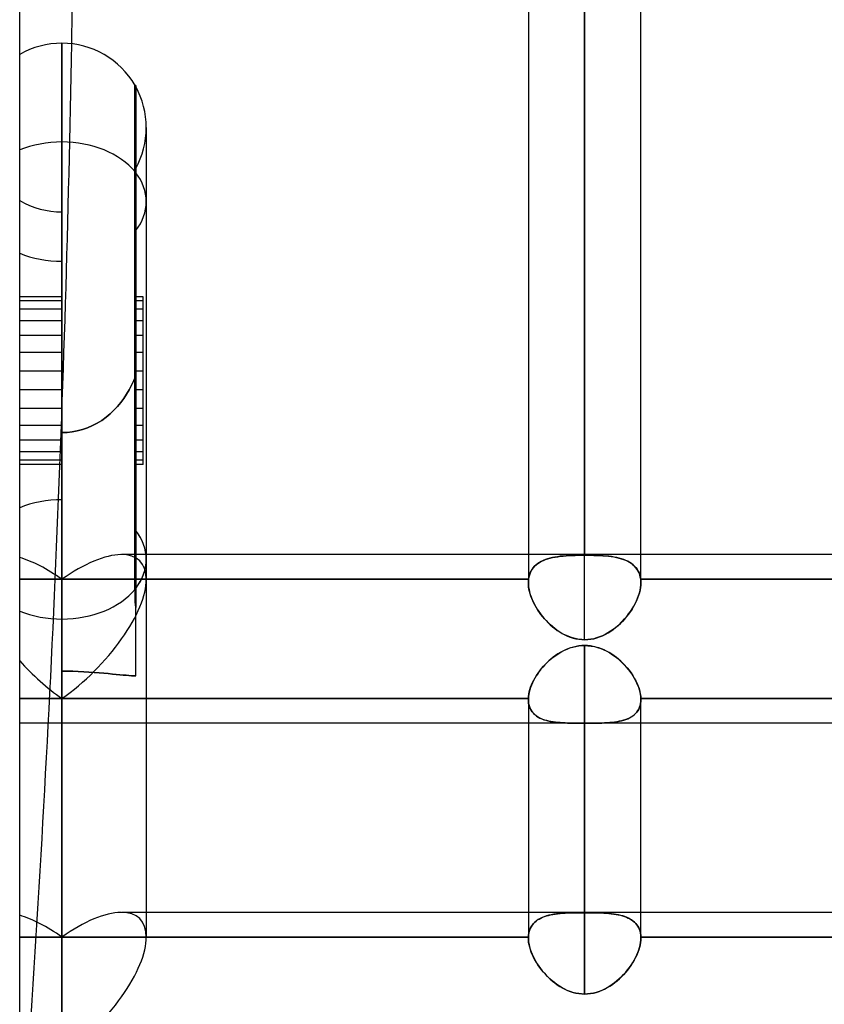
# Model space of a CAD drawing. Header units: millimetres. Extents: x -81 to 97, y -215 to 215.
# Tile 69 of 74: x 0 to 11, y 116 to 129. Entities that reach past the tile are written whole.
import ezdxf

# ---------------------------------------------------------------- set-up
doc = ezdxf.new("R2010")
doc.units = ezdxf.units.MM
doc.layers.add('MAIN-1', color=7, linetype='Continuous')
doc.layers.add('MAIN-2', color=7, linetype='Continuous')

msp = doc.modelspace()

# ---------------------------------------------------------------- linework, layer by layer
at = {"layer": 'MAIN-1'}
for p, q in [((0, -195), (0, 195)), ((7.656, 122.187), (7.656, 168.512)), ((6.894, 167.75), (6.894, 122.187)), ((8.419, 122.187), (8.419, 167.75)), ((0.572, 121.313), (0.572, 129.123)), ((1.562, 121.717), (1.562, 128.551)), ((1.572, 128.551), (1.562, 128.551)), ((1.572, 128.551), (1.572, 121.717)), ((1.716, 127.979), (1.716, 122.122)), ((0.572, 123.411), (0.572, 126.836)), ((0.572, 123.411), (0.572, 123.843)), ((25.256, 122.187), (1.716, 122.187)), ((1.716, 122.122), (1.716, 117)), ((1.562, 121.717), (1.572, 121.717)), ((1.563, 121.681), (1.562, 121.717)), ((1.563, 121.646), (1.563, 121.681)), ((1.572, 121.717), (1.572, 121.471)), ((1.564, 121.61), (1.563, 121.646)), ((1.566, 121.575), (1.564, 121.61)), ((1.567, 121.54), (1.566, 121.575)), ((1.569, 121.505), (1.567, 121.54)), ((1.572, 121.471), (1.569, 121.505)), ((0.572, 115.382), (0.572, 121.313)), ((7.327, 120.861), (7.294, 120.841)), ((7.361, 120.879), (7.327, 120.861)), ((7.396, 120.896), (7.361, 120.879)), ((7.431, 120.911), (7.396, 120.896)), ((7.467, 120.924), (7.431, 120.911)), ((7.504, 120.934), (7.467, 120.924)), ((7.542, 120.943), (7.504, 120.934)), ((7.58, 120.949), (7.542, 120.943)), ((7.618, 120.953), (7.58, 120.949)), ((7.656, 120.954), (7.618, 120.953)), ((7.695, 120.953), (7.656, 120.954)), ((7.656, 117.335), (7.656, 120.954)), ((7.734, 120.949), (7.695, 120.953)), ((7.772, 120.943), (7.734, 120.949)), ((7.81, 120.934), (7.772, 120.943)), ((7.847, 120.923), (7.81, 120.934)), ((7.884, 120.91), (7.847, 120.923)), ((7.92, 120.894), (7.884, 120.91)), ((7.955, 120.877), (7.92, 120.894)), ((7.99, 120.858), (7.955, 120.877)), ((8.023, 120.838), (7.99, 120.858)), ((7.143, 120.719), (7.115, 120.691)), ((7.171, 120.746), (7.143, 120.719)), ((7.2, 120.771), (7.171, 120.746)), ((7.231, 120.796), (7.2, 120.771)), ((7.262, 120.819), (7.231, 120.796)), ((7.294, 120.841), (7.262, 120.819)), ((8.055, 120.816), (8.023, 120.838)), ((8.087, 120.792), (8.055, 120.816)), ((8.117, 120.768), (8.087, 120.792)), ((8.146, 120.742), (8.117, 120.768)), ((8.174, 120.715), (8.146, 120.742)), ((8.2, 120.687), (8.174, 120.715)), ((7.042, 120.603), (7.02, 120.572)), ((7.065, 120.633), (7.042, 120.603)), ((7.089, 120.662), (7.065, 120.633)), ((7.115, 120.691), (7.089, 120.662)), ((8.226, 120.659), (8.2, 120.687)), ((8.25, 120.63), (8.226, 120.659)), ((8.273, 120.6), (8.25, 120.63)), ((8.294, 120.569), (8.273, 120.6)), ((6.964, 120.478), (6.949, 120.447)), ((6.981, 120.51), (6.964, 120.478)), ((7, 120.541), (6.981, 120.51)), ((7.02, 120.572), (7, 120.541)), ((8.314, 120.538), (8.294, 120.569)), ((8.333, 120.507), (8.314, 120.538)), ((8.35, 120.476), (8.333, 120.507)), ((8.365, 120.445), (8.35, 120.476)), ((6.906, 120.322), (6.9, 120.292)), ((6.913, 120.353), (6.906, 120.322)), ((6.923, 120.384), (6.913, 120.353)), ((6.935, 120.415), (6.923, 120.384)), ((6.949, 120.447), (6.935, 120.415)), ((8.378, 120.414), (8.365, 120.445)), ((8.39, 120.383), (8.378, 120.414)), ((8.399, 120.352), (8.39, 120.383)), ((8.407, 120.322), (8.399, 120.352)), ((8.413, 120.292), (8.407, 120.322)), ((1.716, 120.235), (6.894, 120.235)), ((6.896, 120.263), (6.894, 120.235)), ((6.894, 120.235), (6.894, 120.233)), ((6.894, 120.233), (6.894, 120.231)), ((6.894, 120.231), (6.894, 120.229)), ((6.894, 120.229), (6.894, 120.227)), ((6.894, 120.227), (6.894, 120.225)), ((6.894, 120.225), (6.894, 120.224)), ((6.894, 120.224), (6.894, 117.335)), ((6.9, 120.292), (6.896, 120.263)), ((8.417, 120.263), (8.413, 120.292)), ((8.419, 120.235), (8.417, 120.263)), ((8.419, 120.233), (8.419, 120.235)), ((8.419, 120.235), (15.694, 120.235)), ((8.419, 120.231), (8.419, 120.233)), ((8.419, 120.229), (8.419, 120.231)), ((8.419, 120.227), (8.419, 120.229)), ((8.419, 120.226), (8.419, 120.227)), ((8.419, 120.224), (8.419, 120.226)), ((8.419, 117.335), (8.419, 120.224)), ((6.894, 119.9), (1.716, 119.9)), ((15.694, 119.9), (8.419, 119.9)), ((25.256, 117.335), (1.716, 117.335))]:
    msp.add_line(p, q, dxfattribs=at)
for start, end in [(90, 120), (30.0001, 90), (0, 29.0356)]:
    msp.add_arc((0.572, 127.979), 1.144, start, end, dxfattribs=at)
for centre, major_axis, ratio, start_param, end_param in [((-92.478, 133.759), (0, 158.6), 0.587785, -1.600078, -1.570796), ((0.572, 122.122), (1.144, 0), 0.707107, -0.50677, 0), ((0.572, 122.122), (1.144, 0), 0.707107, -1.570796, -0.523599), ((0.572, 122.122), (1.144, 0), 0.707107, -2.094395, -1.570796), ((0.572, 116.191), (-1.057, -1.057), 0.414214, 1.178097, 2.748894)]:
    msp.add_ellipse(centre, major_axis=major_axis, ratio=ratio, start_param=start_param, end_param=end_param, dxfattribs=at)
at = {"layer": 'MAIN-2'}
for p, q in [((7.656, 168.512), (7.656, 122.179)), ((7.656, 121.033), (7.656, 166.988)), ((0.572, 129.123), (0.572, 121.313)), ((0.572, 129.123), (0.572, 127.783)), ((1.562, 128.551), (1.562, 121.717)), ((1.562, 128.551), (1.562, 127.379)), ((1.716, 127.913), (1.716, 127.979)), ((0.572, 126.836), (0.572, 127.783)), ((0.572, 127.783), (0.572, 121.852)), ((1.572, 122.514), (1.572, 127.424)), ((1.562, 127.379), (1.572, 127.379)), ((1.563, 127.342), (1.562, 127.379)), ((1.562, 127.379), (1.563, 127.342)), ((1.572, 127.379), (1.562, 127.379)), ((1.563, 127.305), (1.563, 127.342)), ((1.563, 127.342), (1.563, 127.305)), ((1.564, 127.267), (1.563, 127.305)), ((1.563, 127.305), (1.564, 127.267)), ((1.566, 127.228), (1.564, 127.267)), ((1.564, 127.267), (1.566, 127.228)), ((1.567, 127.189), (1.566, 127.228)), ((1.566, 127.228), (1.567, 127.189)), ((1.569, 127.149), (1.567, 127.189)), ((1.567, 127.189), (1.569, 127.149)), ((1.572, 127.108), (1.569, 127.149)), ((1.569, 127.149), (1.572, 127.108)), ((0.572, 126.836), (0.572, 122.931)), ((0.572, 125.685), (0, 125.685)), ((1.672, 125.685), (1.572, 125.685)), ((1.672, 125.628), (1.672, 125.685)), ((0.572, 125.628), (0, 125.628)), ((1.672, 125.628), (1.572, 125.628)), ((1.672, 125.516), (1.672, 125.628)), ((0.572, 125.516), (0, 125.516)), ((1.672, 125.516), (1.572, 125.516)), ((1.672, 124.676), (1.672, 125.516)), ((0.572, 125.357), (0, 125.357)), ((1.672, 125.357), (1.572, 125.357)), ((0.572, 125.157), (0, 125.157)), ((1.672, 125.157), (1.572, 125.157)), ((0.572, 124.926), (0, 124.926)), ((1.672, 124.926), (1.572, 124.926)), ((0.572, 124.676), (0, 124.676)), ((1.545, 124.547), (1.572, 124.613)), ((1.572, 124.613), (1.545, 124.547)), ((1.672, 124.676), (1.572, 124.676)), ((1.672, 123.739), (1.672, 124.676)), ((1.483, 124.422), (1.515, 124.484)), ((1.515, 124.484), (1.483, 124.422)), ((1.515, 124.484), (1.545, 124.547)), ((1.545, 124.547), (1.515, 124.484)), ((0.572, 124.42), (0, 124.42)), ((1.41, 124.304), (1.448, 124.362)), ((1.448, 124.362), (1.41, 124.304)), ((1.448, 124.362), (1.483, 124.422)), ((1.483, 124.422), (1.448, 124.362)), ((1.672, 124.42), (1.572, 124.42)), ((1.277, 124.144), (1.325, 124.195)), ((1.325, 124.195), (1.277, 124.144)), ((1.325, 124.195), (1.369, 124.248)), ((1.369, 124.248), (1.325, 124.195)), ((1.369, 124.248), (1.41, 124.304)), ((1.41, 124.304), (1.369, 124.248)), ((0.572, 124.17), (0, 124.17)), ((1.17, 124.05), (1.225, 124.096)), ((1.225, 124.096), (1.17, 124.05)), ((1.225, 124.096), (1.277, 124.144)), ((1.277, 124.144), (1.225, 124.096)), ((1.672, 124.17), (1.572, 124.17)), ((0.572, 123.94), (0, 123.94)), ((0.919, 123.908), (0.985, 123.936)), ((0.985, 123.936), (0.919, 123.908)), ((0.985, 123.936), (1.05, 123.97)), ((1.05, 123.97), (0.985, 123.936)), ((1.05, 123.97), (1.111, 124.008)), ((1.111, 124.008), (1.05, 123.97)), ((1.111, 124.008), (1.17, 124.05)), ((1.17, 124.05), (1.111, 124.008)), ((1.672, 123.94), (1.572, 123.94)), ((0.572, 123.843), (0.641, 123.845)), ((0.641, 123.845), (0.572, 123.843)), ((0.572, 123.843), (0.572, 120.235)), ((0.641, 123.845), (0.711, 123.853)), ((0.711, 123.853), (0.641, 123.845)), ((0.711, 123.853), (0.781, 123.866)), ((0.781, 123.866), (0.711, 123.853)), ((0.781, 123.866), (0.851, 123.884)), ((0.851, 123.884), (0.781, 123.866)), ((0.851, 123.884), (0.919, 123.908)), ((0.919, 123.908), (0.851, 123.884)), ((0.572, 123.739), (0, 123.739)), ((1.672, 123.739), (1.572, 123.739)), ((1.672, 123.411), (1.672, 123.739)), ((0.572, 123.58), (0, 123.58)), ((1.672, 123.58), (1.572, 123.58)), ((0.572, 123.468), (0, 123.468)), ((0.572, 123.411), (0, 123.411)), ((0.572, 121.852), (0.572, 123.411)), ((0.572, 120.235), (0.572, 123.411)), ((1.672, 123.468), (1.572, 123.468)), ((1.672, 123.411), (1.572, 123.411)), ((0.572, 122.931), (0.572, 120.608)), ((1.572, 120.545), (1.572, 122.514)), ((1.716, 122.187), (1.38, 122.187)), ((6.894, 122.187), (6.894, 121.807)), ((8.419, 121.807), (8.419, 122.187)), ((7.02, 122.065), (6.998, 122.048)), ((6.999, 122.049), (7.021, 122.066)), ((7.043, 122.081), (7.02, 122.065)), ((7.021, 122.066), (7.045, 122.082)), ((7.069, 122.095), (7.043, 122.081)), ((7.045, 122.082), (7.07, 122.096)), ((7.096, 122.108), (7.069, 122.095)), ((7.07, 122.096), (7.098, 122.109)), ((7.125, 122.12), (7.096, 122.108)), ((7.098, 122.109), (7.127, 122.12)), ((7.155, 122.13), (7.125, 122.12)), ((7.127, 122.12), (7.157, 122.131)), ((7.187, 122.139), (7.155, 122.13)), ((7.157, 122.131), (7.189, 122.139)), ((7.22, 122.147), (7.187, 122.139)), ((7.189, 122.139), (7.222, 122.147)), ((7.254, 122.153), (7.22, 122.147)), ((7.222, 122.147), (7.256, 122.154)), ((7.29, 122.159), (7.254, 122.153)), ((7.256, 122.154), (7.292, 122.159)), ((7.327, 122.164), (7.29, 122.159)), ((7.292, 122.159), (7.329, 122.164)), ((7.365, 122.168), (7.327, 122.164)), ((7.329, 122.164), (7.367, 122.168)), ((7.404, 122.171), (7.365, 122.168)), ((7.367, 122.168), (7.406, 122.171)), ((7.444, 122.174), (7.404, 122.171)), ((7.406, 122.171), (7.446, 122.174)), ((7.486, 122.176), (7.444, 122.174)), ((7.446, 122.174), (7.487, 122.176)), ((7.528, 122.177), (7.486, 122.176)), ((7.487, 122.176), (7.528, 122.177)), ((7.528, 122.177), (7.571, 122.178)), ((7.57, 122.178), (7.528, 122.177)), ((7.613, 122.179), (7.57, 122.178)), ((7.571, 122.178), (7.613, 122.179)), ((7.613, 122.179), (7.656, 122.179)), ((7.656, 122.179), (7.613, 122.179)), ((7.699, 122.179), (7.656, 122.179)), ((7.656, 122.179), (7.699, 122.179)), ((7.741, 122.178), (7.699, 122.179)), ((7.699, 122.179), (7.741, 122.178)), ((7.784, 122.177), (7.741, 122.178)), ((7.741, 122.178), (7.783, 122.177)), ((7.783, 122.177), (7.824, 122.176)), ((7.826, 122.176), (7.784, 122.177)), ((7.824, 122.176), (7.864, 122.174)), ((7.867, 122.174), (7.826, 122.176)), ((7.864, 122.174), (7.904, 122.172)), ((7.907, 122.171), (7.867, 122.174)), ((7.904, 122.172), (7.942, 122.169)), ((7.946, 122.168), (7.907, 122.171)), ((7.942, 122.169), (7.98, 122.165)), ((7.984, 122.164), (7.946, 122.168)), ((7.98, 122.165), (8.016, 122.16)), ((8.02, 122.16), (7.984, 122.164)), ((8.016, 122.16), (8.052, 122.155)), ((8.056, 122.154), (8.02, 122.16)), ((8.052, 122.155), (8.087, 122.148)), ((8.091, 122.147), (8.056, 122.154)), ((8.087, 122.148), (8.12, 122.14)), ((8.124, 122.139), (8.091, 122.147)), ((8.12, 122.14), (8.152, 122.132)), ((8.155, 122.131), (8.124, 122.139)), ((8.152, 122.132), (8.183, 122.122)), ((8.186, 122.12), (8.155, 122.131)), ((8.183, 122.122), (8.212, 122.11)), ((8.215, 122.109), (8.186, 122.12)), ((8.212, 122.11), (8.24, 122.097)), ((8.242, 122.096), (8.215, 122.109)), ((8.24, 122.097), (8.266, 122.083)), ((8.268, 122.082), (8.242, 122.096)), ((8.266, 122.083), (8.29, 122.067)), ((8.291, 122.066), (8.268, 122.082)), ((8.29, 122.067), (8.312, 122.05)), ((8.314, 122.049), (8.291, 122.066)), ((8.312, 122.05), (8.333, 122.031)), ((6.908, 121.911), (6.918, 121.938)), ((6.918, 121.937), (6.908, 121.91)), ((6.918, 121.938), (6.93, 121.963)), ((6.929, 121.962), (6.918, 121.937)), ((6.943, 121.986), (6.929, 121.962)), ((6.93, 121.963), (6.944, 121.987)), ((6.959, 122.008), (6.943, 121.986)), ((6.944, 121.987), (6.96, 122.009)), ((6.978, 122.029), (6.959, 122.008)), ((6.96, 122.009), (6.978, 122.03)), ((6.978, 122.03), (6.999, 122.049)), ((6.998, 122.048), (6.978, 122.029)), ((8.334, 122.03), (8.314, 122.049)), ((8.333, 122.031), (8.352, 122.01)), ((8.352, 122.009), (8.334, 122.03)), ((8.352, 122.01), (8.368, 121.988)), ((8.369, 121.987), (8.352, 122.009)), ((8.368, 121.988), (8.382, 121.964)), ((8.383, 121.963), (8.369, 121.987)), ((8.382, 121.964), (8.394, 121.938)), ((8.395, 121.938), (8.383, 121.963)), ((8.394, 121.938), (8.404, 121.911)), ((8.404, 121.911), (8.395, 121.938)), ((0, 121.852), (0.572, 121.852)), ((0.572, 121.852), (0, 121.852)), ((0.572, 121.852), (6.896, 121.852)), ((6.896, 121.852), (0.572, 121.852)), ((6.894, 121.83), (6.895, 121.837)), ((6.895, 121.833), (6.894, 121.827)), ((6.894, 121.822), (6.894, 121.83)), ((6.894, 121.827), (6.894, 121.82)), ((6.894, 121.814), (6.894, 121.822)), ((6.894, 121.82), (6.894, 121.814)), ((6.894, 121.814), (6.894, 121.807)), ((6.894, 121.807), (6.894, 121.814)), ((6.894, 121.807), (6.895, 121.776)), ((6.895, 121.778), (6.894, 121.807)), ((6.896, 121.846), (6.895, 121.84)), ((6.895, 121.837), (6.896, 121.845)), ((6.895, 121.84), (6.895, 121.833)), ((6.896, 121.852), (6.901, 121.882)), ((6.901, 121.882), (6.896, 121.852)), ((6.896, 121.852), (6.896, 121.846)), ((6.896, 121.845), (6.896, 121.852)), ((6.901, 121.882), (6.908, 121.911)), ((6.908, 121.91), (6.901, 121.882)), ((8.411, 121.882), (8.404, 121.911)), ((8.404, 121.911), (8.411, 121.882)), ((8.416, 121.852), (8.411, 121.882)), ((8.411, 121.882), (8.416, 121.852)), ((8.416, 121.852), (8.417, 121.845)), ((8.417, 121.845), (8.416, 121.852)), ((8.416, 121.852), (15.696, 121.852)), ((15.696, 121.852), (8.416, 121.852)), ((8.417, 121.845), (8.418, 121.837)), ((8.418, 121.837), (8.417, 121.845)), ((8.419, 121.806), (8.417, 121.773)), ((8.417, 121.773), (8.419, 121.806)), ((8.418, 121.837), (8.418, 121.83)), ((8.418, 121.83), (8.418, 121.837)), ((8.418, 121.83), (8.418, 121.822)), ((8.418, 121.822), (8.418, 121.83)), ((8.418, 121.822), (8.419, 121.814)), ((8.419, 121.814), (8.418, 121.822)), ((8.419, 121.814), (8.419, 121.806)), ((8.419, 121.806), (8.419, 121.814)), ((1.562, 121.717), (1.563, 121.681)), ((1.572, 121.717), (1.562, 121.717)), ((1.563, 121.681), (1.563, 121.646)), ((6.898, 121.748), (6.895, 121.778)), ((6.895, 121.776), (6.898, 121.745)), ((6.902, 121.718), (6.898, 121.748)), ((6.898, 121.745), (6.903, 121.713)), ((6.909, 121.687), (6.902, 121.718)), ((6.903, 121.713), (6.911, 121.68)), ((6.917, 121.656), (6.909, 121.687)), ((6.911, 121.68), (6.92, 121.647)), ((6.927, 121.624), (6.917, 121.656)), ((8.399, 121.668), (8.387, 121.631)), ((8.388, 121.633), (8.399, 121.669)), ((8.407, 121.704), (8.399, 121.668)), ((8.399, 121.669), (8.408, 121.704)), ((8.414, 121.739), (8.407, 121.704)), ((8.408, 121.704), (8.414, 121.739)), ((8.417, 121.773), (8.414, 121.739)), ((8.414, 121.739), (8.417, 121.773)), ((1.563, 121.646), (1.564, 121.61)), ((1.564, 121.61), (1.566, 121.575)), ((1.566, 121.575), (1.567, 121.54)), ((1.567, 121.54), (1.569, 121.505)), ((6.92, 121.647), (6.931, 121.614)), ((6.939, 121.593), (6.927, 121.624)), ((6.931, 121.614), (6.945, 121.58)), ((6.953, 121.561), (6.939, 121.593)), ((6.945, 121.58), (6.959, 121.547)), ((6.968, 121.529), (6.953, 121.561)), ((6.959, 121.547), (6.976, 121.513)), ((6.984, 121.498), (6.968, 121.529)), ((8.341, 121.522), (8.321, 121.485)), ((8.322, 121.488), (8.342, 121.524)), ((8.358, 121.558), (8.341, 121.522)), ((8.342, 121.524), (8.359, 121.56)), ((8.374, 121.595), (8.358, 121.558)), ((8.359, 121.56), (8.375, 121.597)), ((8.387, 121.631), (8.374, 121.595)), ((8.375, 121.597), (8.388, 121.633)), ((1.569, 121.505), (1.572, 121.471)), ((6.976, 121.513), (6.994, 121.48)), ((7.002, 121.466), (6.984, 121.498)), ((6.994, 121.48), (7.014, 121.447)), ((7.022, 121.435), (7.002, 121.466)), ((7.014, 121.447), (7.036, 121.415)), ((7.043, 121.404), (7.022, 121.435)), ((7.036, 121.415), (7.058, 121.383)), ((7.065, 121.374), (7.043, 121.404)), ((7.058, 121.383), (7.082, 121.352)), ((8.276, 121.414), (8.251, 121.379)), ((8.253, 121.382), (8.278, 121.416)), ((8.3, 121.449), (8.276, 121.414)), ((8.278, 121.416), (8.301, 121.452)), ((8.321, 121.485), (8.3, 121.449)), ((8.301, 121.452), (8.322, 121.488)), ((0.572, 121.313), (0.572, 115.382)), ((7.088, 121.345), (7.065, 121.374)), ((7.082, 121.352), (7.108, 121.321)), ((7.113, 121.316), (7.088, 121.345)), ((7.108, 121.321), (7.134, 121.292)), ((7.138, 121.288), (7.113, 121.316)), ((7.134, 121.292), (7.162, 121.263)), ((7.165, 121.261), (7.138, 121.288)), ((7.162, 121.263), (7.191, 121.236)), ((7.193, 121.235), (7.165, 121.261)), ((8.138, 121.251), (8.107, 121.223)), ((8.109, 121.225), (8.141, 121.254)), ((8.168, 121.282), (8.138, 121.251)), ((8.141, 121.254), (8.171, 121.284)), ((8.197, 121.313), (8.168, 121.282)), ((8.171, 121.284), (8.199, 121.315)), ((8.225, 121.346), (8.197, 121.313)), ((8.199, 121.315), (8.227, 121.348)), ((8.251, 121.379), (8.225, 121.346)), ((8.227, 121.348), (8.253, 121.382)), ((7.191, 121.236), (7.221, 121.209)), ((7.221, 121.21), (7.193, 121.235)), ((7.251, 121.186), (7.221, 121.21)), ((7.221, 121.209), (7.253, 121.184)), ((7.281, 121.163), (7.251, 121.186)), ((7.253, 121.184), (7.285, 121.16)), ((7.312, 121.142), (7.281, 121.163)), ((7.285, 121.16), (7.319, 121.138)), ((7.344, 121.123), (7.312, 121.142)), ((7.319, 121.138), (7.353, 121.117)), ((7.376, 121.105), (7.344, 121.123)), ((7.353, 121.117), (7.388, 121.099)), ((7.972, 121.124), (7.935, 121.104)), ((7.937, 121.105), (7.974, 121.126)), ((8.007, 121.147), (7.972, 121.124)), ((7.974, 121.126), (8.01, 121.148)), ((8.042, 121.17), (8.007, 121.147)), ((8.01, 121.148), (8.044, 121.172)), ((8.075, 121.196), (8.042, 121.17)), ((8.044, 121.172), (8.077, 121.198)), ((8.107, 121.223), (8.075, 121.196)), ((8.077, 121.198), (8.109, 121.225)), ((7.409, 121.089), (7.376, 121.105)), ((7.388, 121.099), (7.425, 121.082)), ((7.443, 121.075), (7.409, 121.089)), ((7.425, 121.082), (7.462, 121.068)), ((7.477, 121.062), (7.443, 121.075)), ((7.462, 121.068), (7.499, 121.055)), ((7.512, 121.052), (7.477, 121.062)), ((7.499, 121.055), (7.538, 121.046)), ((7.547, 121.044), (7.512, 121.052)), ((7.538, 121.046), (7.577, 121.039)), ((7.583, 121.038), (7.547, 121.044)), ((7.577, 121.039), (7.617, 121.034)), ((7.62, 121.034), (7.583, 121.038)), ((7.617, 121.034), (7.656, 121.033)), ((7.656, 121.033), (7.62, 121.034)), ((7.656, 121.033), (7.698, 121.035)), ((7.698, 121.034), (7.656, 121.033)), ((7.739, 121.039), (7.698, 121.034)), ((7.698, 121.035), (7.739, 121.039)), ((7.779, 121.047), (7.739, 121.039)), ((7.739, 121.039), (7.78, 121.047)), ((7.819, 121.057), (7.779, 121.047)), ((7.78, 121.047), (7.82, 121.058)), ((7.858, 121.07), (7.819, 121.057)), ((7.82, 121.058), (7.86, 121.071)), ((7.897, 121.086), (7.858, 121.07)), ((7.86, 121.071), (7.899, 121.087)), ((7.935, 121.104), (7.897, 121.086)), ((7.899, 121.087), (7.937, 121.105)), ((7.278, 120.83), (7.312, 120.852)), ((7.312, 120.852), (7.347, 120.872)), ((7.347, 120.872), (7.383, 120.89)), ((7.383, 120.89), (7.42, 120.906)), ((7.42, 120.906), (7.458, 120.921)), ((7.458, 120.921), (7.497, 120.932)), ((7.497, 120.932), (7.536, 120.942)), ((7.536, 120.942), (7.576, 120.948)), ((7.576, 120.948), (7.616, 120.953)), ((7.616, 120.953), (7.656, 120.954)), ((7.656, 120.954), (7.656, 117.331)), ((7.656, 120.954), (7.701, 120.952)), ((7.701, 120.952), (7.745, 120.947)), ((7.745, 120.947), (7.789, 120.939)), ((7.789, 120.939), (7.832, 120.928)), ((7.832, 120.928), (7.875, 120.913)), ((7.875, 120.913), (7.917, 120.896)), ((7.917, 120.896), (7.957, 120.876)), ((7.957, 120.876), (7.997, 120.854)), ((7.997, 120.854), (8.035, 120.83)), ((7.125, 120.701), (7.153, 120.729)), ((7.153, 120.729), (7.182, 120.756)), ((7.182, 120.756), (7.213, 120.782)), ((7.213, 120.782), (7.245, 120.807)), ((7.245, 120.807), (7.278, 120.83)), ((8.035, 120.83), (8.071, 120.804)), ((8.071, 120.804), (8.106, 120.776)), ((8.106, 120.776), (8.14, 120.747)), ((8.14, 120.747), (8.172, 120.716)), ((8.172, 120.716), (8.203, 120.685)), ((0.645, 120.607), (0.572, 120.608)), ((0.572, 117), (0.572, 120.608)), ((0.572, 120.608), (0.572, 117)), ((0.572, 120.608), (0.645, 120.607)), ((0.72, 120.605), (0.645, 120.607)), ((0.645, 120.607), (0.72, 120.605)), ((0.794, 120.603), (0.72, 120.605)), ((0.72, 120.605), (0.794, 120.603)), ((0.867, 120.599), (0.794, 120.603)), ((0.794, 120.603), (0.867, 120.599)), ((0.939, 120.595), (0.867, 120.599)), ((0.867, 120.599), (0.939, 120.595)), ((1.009, 120.59), (0.939, 120.595)), ((0.939, 120.595), (1.009, 120.59)), ((1.076, 120.585), (1.009, 120.59)), ((1.009, 120.59), (1.076, 120.585)), ((1.14, 120.579), (1.076, 120.585)), ((1.076, 120.585), (1.14, 120.579)), ((7.026, 120.58), (7.048, 120.612)), ((7.048, 120.612), (7.072, 120.642)), ((7.072, 120.642), (7.098, 120.672)), ((7.098, 120.672), (7.125, 120.701)), ((8.203, 120.685), (8.232, 120.652)), ((8.232, 120.652), (8.259, 120.618)), ((8.259, 120.618), (8.285, 120.583)), ((8.285, 120.583), (8.308, 120.548)), ((1.2, 120.573), (1.14, 120.579)), ((1.14, 120.579), (1.2, 120.573)), ((1.257, 120.567), (1.2, 120.573)), ((1.2, 120.573), (1.257, 120.567)), ((1.309, 120.562), (1.257, 120.567)), ((1.257, 120.567), (1.309, 120.562)), ((1.357, 120.557), (1.309, 120.562)), ((1.309, 120.562), (1.357, 120.557)), ((1.401, 120.553), (1.357, 120.557)), ((1.357, 120.557), (1.401, 120.553)), ((1.442, 120.55), (1.401, 120.553)), ((1.401, 120.553), (1.442, 120.55)), ((1.48, 120.547), (1.442, 120.55)), ((1.442, 120.55), (1.48, 120.547)), ((1.514, 120.545), (1.48, 120.547)), ((1.48, 120.547), (1.514, 120.545)), ((1.546, 120.545), (1.514, 120.545)), ((1.514, 120.545), (1.546, 120.545)), ((1.545, 120.545), (1.572, 120.545)), ((1.55, 120.545), (1.546, 120.545)), ((1.546, 120.545), (1.55, 120.545)), ((1.555, 120.545), (1.55, 120.545)), ((1.55, 120.545), (1.555, 120.545)), ((1.559, 120.545), (1.555, 120.545)), ((1.555, 120.545), (1.559, 120.545)), ((1.563, 120.545), (1.559, 120.545)), ((1.559, 120.545), (1.563, 120.545)), ((1.568, 120.545), (1.563, 120.545)), ((1.563, 120.545), (1.568, 120.545)), ((1.572, 120.545), (1.568, 120.545)), ((1.568, 120.545), (1.572, 120.545)), ((1.572, 120.545), (1.572, 120.545)), ((6.937, 120.42), (6.951, 120.452)), ((6.951, 120.452), (6.967, 120.485)), ((6.967, 120.485), (6.985, 120.517)), ((6.985, 120.517), (7.005, 120.549)), ((7.005, 120.549), (7.026, 120.58)), ((8.308, 120.548), (8.33, 120.512)), ((8.33, 120.512), (8.349, 120.477)), ((8.349, 120.477), (8.367, 120.441)), ((6.9, 120.294), (6.906, 120.325)), ((6.906, 120.325), (6.914, 120.356)), ((6.914, 120.356), (6.925, 120.388)), ((6.925, 120.388), (6.937, 120.42)), ((8.367, 120.441), (8.381, 120.405)), ((8.381, 120.405), (8.394, 120.37)), ((8.394, 120.37), (8.404, 120.335)), ((8.404, 120.335), (8.411, 120.3)), ((0.572, 120.235), (0, 120.235)), ((0, 120.235), (0.572, 120.235)), ((6.894, 120.235), (0.572, 120.235)), ((0.572, 120.235), (1.716, 120.235)), ((6.894, 120.235), (6.896, 120.264)), ((6.894, 120.233), (6.894, 120.235)), ((6.894, 120.232), (6.894, 120.233)), ((6.894, 120.23), (6.894, 120.232)), ((6.894, 120.228), (6.894, 120.23)), ((6.894, 120.227), (6.894, 120.228)), ((6.894, 120.225), (6.894, 120.227)), ((6.894, 120.224), (6.894, 120.225)), ((6.895, 120.195), (6.894, 120.224)), ((6.894, 120.224), (6.895, 120.194)), ((6.898, 120.169), (6.895, 120.195)), ((6.895, 120.194), (6.898, 120.167)), ((6.896, 120.264), (6.9, 120.294)), ((8.411, 120.3), (8.416, 120.267)), ((8.418, 120.195), (8.414, 120.167)), ((8.414, 120.168), (8.418, 120.195)), ((8.416, 120.267), (8.419, 120.235)), ((8.419, 120.224), (8.418, 120.195)), ((8.418, 120.195), (8.419, 120.224)), ((8.419, 120.235), (8.419, 120.233)), ((15.694, 120.235), (8.419, 120.235)), ((8.419, 120.233), (8.419, 120.231)), ((8.419, 120.231), (8.419, 120.229)), ((8.419, 120.229), (8.419, 120.227)), ((8.419, 120.227), (8.419, 120.225)), ((8.419, 120.225), (8.419, 120.224)), ((6.904, 120.143), (6.898, 120.169)), ((6.898, 120.167), (6.904, 120.14)), ((6.911, 120.119), (6.904, 120.143)), ((6.904, 120.14), (6.913, 120.115)), ((6.921, 120.096), (6.911, 120.119)), ((6.913, 120.115), (6.923, 120.091)), ((6.933, 120.074), (6.921, 120.096)), ((6.923, 120.091), (6.936, 120.069)), ((6.946, 120.054), (6.933, 120.074)), ((6.936, 120.069), (6.95, 120.049)), ((6.962, 120.035), (6.946, 120.054)), ((6.95, 120.049), (6.967, 120.03)), ((8.363, 120.05), (8.347, 120.031)), ((8.348, 120.032), (8.364, 120.051)), ((8.378, 120.07), (8.363, 120.05)), ((8.364, 120.051), (8.378, 120.071)), ((8.378, 120.071), (8.39, 120.093)), ((8.39, 120.092), (8.378, 120.07)), ((8.4, 120.116), (8.39, 120.092)), ((8.39, 120.093), (8.4, 120.116)), ((8.408, 120.141), (8.4, 120.116)), ((8.4, 120.116), (8.408, 120.141)), ((8.408, 120.141), (8.414, 120.168)), ((8.414, 120.167), (8.408, 120.141)), ((6.979, 120.018), (6.962, 120.035)), ((6.967, 120.03), (6.985, 120.013)), ((6.998, 120.002), (6.979, 120.018)), ((6.985, 120.013), (7.005, 119.997)), ((7.018, 119.988), (6.998, 120.002)), ((7.005, 119.997), (7.027, 119.983)), ((7.041, 119.975), (7.018, 119.988)), ((7.027, 119.983), (7.051, 119.97)), ((7.064, 119.963), (7.041, 119.975)), ((7.051, 119.97), (7.076, 119.958)), ((7.089, 119.953), (7.064, 119.963)), ((7.076, 119.958), (7.102, 119.948)), ((7.115, 119.944), (7.089, 119.953)), ((7.102, 119.948), (7.129, 119.94)), ((7.142, 119.936), (7.115, 119.944)), ((7.129, 119.94), (7.158, 119.932)), ((7.171, 119.929), (7.142, 119.936)), ((7.158, 119.932), (7.188, 119.925)), ((7.2, 119.923), (7.171, 119.929)), ((7.188, 119.925), (7.218, 119.92)), ((7.23, 119.918), (7.2, 119.923)), ((7.218, 119.92), (7.25, 119.915)), ((7.261, 119.914), (7.23, 119.918)), ((7.25, 119.915), (7.282, 119.912)), ((7.293, 119.911), (7.261, 119.914)), ((8.063, 119.916), (8.03, 119.912)), ((8.032, 119.912), (8.065, 119.916)), ((8.095, 119.92), (8.063, 119.916)), ((8.065, 119.916), (8.097, 119.92)), ((8.126, 119.926), (8.095, 119.92)), ((8.097, 119.92), (8.128, 119.926)), ((8.156, 119.932), (8.126, 119.926)), ((8.128, 119.926), (8.158, 119.933)), ((8.185, 119.94), (8.156, 119.932)), ((8.158, 119.933), (8.187, 119.941)), ((8.213, 119.949), (8.185, 119.94)), ((8.187, 119.941), (8.215, 119.95)), ((8.239, 119.959), (8.213, 119.949)), ((8.215, 119.95), (8.241, 119.96)), ((8.264, 119.971), (8.239, 119.959)), ((8.241, 119.96), (8.266, 119.972)), ((8.287, 119.984), (8.264, 119.971)), ((8.266, 119.972), (8.289, 119.985)), ((8.309, 119.998), (8.287, 119.984)), ((8.289, 119.985), (8.31, 119.999)), ((8.329, 120.014), (8.309, 119.998)), ((8.31, 119.999), (8.33, 120.015)), ((8.347, 120.031), (8.329, 120.014)), ((8.33, 120.015), (8.348, 120.032)), ((1.716, 119.9), (0, 119.9)), ((8.419, 119.9), (6.894, 119.9)), ((7.282, 119.912), (7.316, 119.909)), ((7.325, 119.908), (7.293, 119.911)), ((7.316, 119.909), (7.35, 119.906)), ((7.359, 119.906), (7.325, 119.908)), ((7.35, 119.906), (7.386, 119.904)), ((7.394, 119.904), (7.359, 119.906)), ((7.386, 119.904), (7.423, 119.903)), ((7.429, 119.903), (7.394, 119.904)), ((7.423, 119.903), (7.461, 119.902)), ((7.466, 119.902), (7.429, 119.903)), ((7.461, 119.902), (7.499, 119.901)), ((7.503, 119.901), (7.466, 119.902)), ((7.499, 119.901), (7.537, 119.901)), ((7.541, 119.901), (7.503, 119.901)), ((7.537, 119.901), (7.577, 119.9)), ((7.579, 119.9), (7.541, 119.901)), ((7.577, 119.9), (7.616, 119.9)), ((7.618, 119.9), (7.579, 119.9)), ((7.616, 119.9), (7.656, 119.9)), ((7.656, 119.9), (7.618, 119.9)), ((7.696, 119.9), (7.656, 119.9)), ((7.656, 116.227), (7.656, 119.9)), ((7.656, 119.9), (7.656, 116.227)), ((7.656, 119.9), (7.697, 119.9)), ((7.736, 119.9), (7.696, 119.9)), ((7.697, 119.9), (7.737, 119.9)), ((7.776, 119.901), (7.736, 119.9)), ((7.737, 119.9), (7.776, 119.901)), ((7.815, 119.901), (7.776, 119.901)), ((7.776, 119.901), (7.815, 119.901)), ((7.853, 119.902), (7.815, 119.901)), ((7.815, 119.901), (7.853, 119.902)), ((7.89, 119.903), (7.853, 119.902)), ((7.853, 119.902), (7.89, 119.903)), ((7.926, 119.904), (7.89, 119.903)), ((7.89, 119.903), (7.927, 119.904)), ((7.962, 119.906), (7.926, 119.904)), ((7.927, 119.904), (7.963, 119.906)), ((7.996, 119.909), (7.962, 119.906)), ((7.963, 119.906), (7.998, 119.909)), ((8.03, 119.912), (7.996, 119.909)), ((7.998, 119.909), (8.032, 119.912)), ((1.716, 117.335), (1.38, 117.335)), ((6.894, 117.335), (6.894, 116.989)), ((7.018, 117.232), (7.04, 117.245)), ((7.052, 117.252), (7.027, 117.237)), ((7.04, 117.245), (7.062, 117.257)), ((7.079, 117.265), (7.052, 117.252)), ((7.062, 117.257), (7.087, 117.268)), ((7.108, 117.276), (7.079, 117.265)), ((7.087, 117.268), (7.112, 117.278)), ((7.139, 117.287), (7.108, 117.276)), ((7.112, 117.278), (7.139, 117.287)), ((7.171, 117.295), (7.139, 117.287)), ((7.139, 117.287), (7.167, 117.294)), ((7.167, 117.294), (7.196, 117.301)), ((7.205, 117.303), (7.171, 117.295)), ((7.196, 117.301), (7.226, 117.307)), ((7.24, 117.309), (7.205, 117.303)), ((7.226, 117.307), (7.257, 117.312)), ((7.277, 117.314), (7.24, 117.309)), ((7.257, 117.312), (7.29, 117.316)), ((7.315, 117.319), (7.277, 117.314)), ((7.29, 117.316), (7.323, 117.32)), ((7.354, 117.322), (7.315, 117.319)), ((7.323, 117.32), (7.357, 117.323)), ((7.394, 117.325), (7.354, 117.322)), ((7.357, 117.323), (7.392, 117.325)), ((7.392, 117.325), (7.428, 117.327)), ((7.436, 117.327), (7.394, 117.325)), ((7.428, 117.327), (7.465, 117.328)), ((7.479, 117.329), (7.436, 117.327)), ((7.465, 117.328), (7.502, 117.329)), ((7.523, 117.33), (7.479, 117.329)), ((7.502, 117.329), (7.54, 117.33)), ((7.567, 117.331), (7.523, 117.33)), ((7.54, 117.33), (7.579, 117.331)), ((7.612, 117.331), (7.567, 117.331)), ((7.579, 117.331), (7.617, 117.331)), ((7.656, 117.331), (7.612, 117.331)), ((7.617, 117.331), (7.656, 117.331)), ((7.695, 117.331), (7.656, 117.331)), ((7.656, 117.331), (7.695, 117.331)), ((7.733, 117.331), (7.695, 117.331)), ((7.695, 117.331), (7.733, 117.331)), ((7.772, 117.33), (7.733, 117.331)), ((7.733, 117.331), (7.771, 117.33)), ((7.771, 117.33), (7.808, 117.329)), ((7.81, 117.329), (7.772, 117.33)), ((7.808, 117.329), (7.845, 117.328)), ((7.847, 117.328), (7.81, 117.329)), ((7.845, 117.328), (7.881, 117.327)), ((7.884, 117.327), (7.847, 117.328)), ((7.881, 117.327), (7.917, 117.325)), ((7.92, 117.325), (7.884, 117.327)), ((7.917, 117.325), (7.952, 117.323)), ((7.955, 117.323), (7.92, 117.325)), ((7.952, 117.323), (7.985, 117.32)), ((7.989, 117.32), (7.955, 117.323)), ((7.985, 117.32), (8.018, 117.317)), ((8.022, 117.316), (7.989, 117.32)), ((8.018, 117.317), (8.051, 117.312)), ((8.055, 117.312), (8.022, 117.316)), ((8.051, 117.312), (8.082, 117.308)), ((8.086, 117.307), (8.055, 117.312)), ((8.082, 117.308), (8.112, 117.302)), ((8.116, 117.301), (8.086, 117.307)), ((8.112, 117.302), (8.142, 117.295)), ((8.145, 117.294), (8.116, 117.301)), ((8.142, 117.295), (8.17, 117.288)), ((8.173, 117.287), (8.145, 117.294)), ((8.17, 117.288), (8.197, 117.279)), ((8.2, 117.278), (8.173, 117.287)), ((8.197, 117.279), (8.223, 117.269)), ((8.226, 117.268), (8.2, 117.278)), ((8.223, 117.269), (8.248, 117.258)), ((8.25, 117.257), (8.226, 117.268)), ((8.248, 117.258), (8.271, 117.246)), ((8.273, 117.245), (8.25, 117.257)), ((8.271, 117.246), (8.293, 117.233)), ((8.294, 117.232), (8.273, 117.245)), ((8.419, 116.989), (8.419, 117.335)), ((6.918, 117.115), (6.908, 117.088)), ((6.913, 117.102), (6.923, 117.125)), ((6.931, 117.139), (6.918, 117.115)), ((6.923, 117.125), (6.934, 117.146)), ((6.946, 117.163), (6.931, 117.139)), ((6.934, 117.146), (6.948, 117.166)), ((6.963, 117.184), (6.946, 117.163)), ((6.948, 117.166), (6.963, 117.184)), ((6.982, 117.203), (6.963, 117.184)), ((6.963, 117.184), (6.98, 117.201)), ((6.98, 117.201), (6.998, 117.217)), ((7.003, 117.221), (6.982, 117.203)), ((6.998, 117.217), (7.018, 117.232)), ((7.027, 117.237), (7.003, 117.221)), ((8.293, 117.233), (8.313, 117.218)), ((8.314, 117.217), (8.294, 117.232)), ((8.313, 117.218), (8.332, 117.202)), ((8.332, 117.202), (8.314, 117.217)), ((8.349, 117.184), (8.332, 117.202)), ((8.332, 117.202), (8.349, 117.185)), ((8.349, 117.185), (8.364, 117.167)), ((8.364, 117.166), (8.349, 117.184)), ((8.364, 117.167), (8.378, 117.147)), ((8.378, 117.146), (8.364, 117.166)), ((8.378, 117.147), (8.389, 117.125)), ((8.39, 117.125), (8.378, 117.146)), ((8.389, 117.125), (8.399, 117.103)), ((8.399, 117.102), (8.39, 117.125)), ((0.572, 117), (0, 117)), ((0, 117), (0.572, 117)), ((6.894, 117), (0.572, 117)), ((0.572, 117), (6.894, 117)), ((6.896, 117.031), (6.894, 117)), ((6.894, 117), (6.896, 117.027)), ((6.894, 116.998), (6.894, 117)), ((6.894, 117), (6.894, 116.998)), ((6.894, 116.996), (6.894, 116.998)), ((6.894, 116.998), (6.894, 116.996)), ((6.894, 116.994), (6.894, 116.996)), ((6.894, 116.996), (6.894, 116.995)), ((6.894, 116.995), (6.894, 116.993)), ((6.894, 116.992), (6.894, 116.994)), ((6.894, 116.993), (6.894, 116.992)), ((6.894, 116.99), (6.894, 116.992)), ((6.894, 116.992), (6.894, 116.99)), ((6.894, 116.988), (6.894, 116.99)), ((6.894, 116.99), (6.894, 116.989)), ((6.894, 116.989), (6.895, 116.959)), ((6.895, 116.958), (6.894, 116.988)), ((6.901, 117.06), (6.896, 117.031)), ((6.896, 117.027), (6.9, 117.053)), ((6.9, 117.053), (6.905, 117.078)), ((6.908, 117.088), (6.901, 117.06)), ((6.905, 117.078), (6.913, 117.102)), ((8.399, 117.103), (8.407, 117.079)), ((8.407, 117.078), (8.399, 117.102)), ((8.407, 117.079), (8.413, 117.054)), ((8.413, 117.053), (8.407, 117.078)), ((8.413, 117.054), (8.417, 117.027)), ((8.417, 117.027), (8.413, 117.053)), ((8.419, 117), (8.417, 117.027)), ((8.417, 117.027), (8.419, 117)), ((8.418, 116.958), (8.419, 116.988)), ((8.419, 116.988), (8.418, 116.957)), ((8.419, 116.998), (8.419, 117)), ((8.419, 117), (8.419, 116.998)), ((15.694, 117), (8.419, 117)), ((8.419, 117), (15.694, 117)), ((8.419, 116.996), (8.419, 116.998)), ((8.419, 116.998), (8.419, 116.996)), ((8.419, 116.994), (8.419, 116.996)), ((8.419, 116.996), (8.419, 116.994)), ((8.419, 116.992), (8.419, 116.994)), ((8.419, 116.994), (8.419, 116.992)), ((8.419, 116.99), (8.419, 116.992)), ((8.419, 116.992), (8.419, 116.99)), ((8.419, 116.988), (8.419, 116.99)), ((8.419, 116.99), (8.419, 116.988)), ((6.895, 116.959), (6.898, 116.929)), ((6.898, 116.926), (6.895, 116.958)), ((6.898, 116.929), (6.903, 116.898)), ((6.904, 116.894), (6.898, 116.926)), ((6.903, 116.898), (6.911, 116.866)), ((6.912, 116.861), (6.904, 116.894)), ((6.911, 116.866), (6.92, 116.834)), ((6.922, 116.827), (6.912, 116.861)), ((8.4, 116.859), (8.389, 116.825)), ((8.39, 116.826), (8.4, 116.86)), ((8.4, 116.86), (8.408, 116.893)), ((8.408, 116.892), (8.4, 116.859)), ((8.408, 116.893), (8.414, 116.926)), ((8.414, 116.925), (8.408, 116.892)), ((8.414, 116.926), (8.418, 116.958)), ((8.418, 116.957), (8.414, 116.925)), ((6.92, 116.834), (6.931, 116.801)), ((6.934, 116.793), (6.922, 116.827)), ((6.931, 116.801), (6.945, 116.768)), ((6.948, 116.759), (6.934, 116.793)), ((6.945, 116.768), (6.959, 116.736)), ((6.965, 116.725), (6.948, 116.759)), ((6.959, 116.736), (6.976, 116.703)), ((6.983, 116.691), (6.965, 116.725)), ((8.346, 116.721), (8.327, 116.686)), ((8.329, 116.689), (8.347, 116.723)), ((8.362, 116.756), (8.346, 116.721)), ((8.347, 116.723), (8.363, 116.758)), ((8.377, 116.79), (8.362, 116.756)), ((8.363, 116.758), (8.378, 116.792)), ((8.389, 116.825), (8.377, 116.79)), ((8.378, 116.792), (8.39, 116.826)), ((6.976, 116.703), (6.994, 116.67)), ((7.002, 116.657), (6.983, 116.691)), ((6.994, 116.67), (7.014, 116.638)), ((7.024, 116.623), (7.002, 116.657)), ((7.014, 116.638), (7.036, 116.606)), ((7.047, 116.59), (7.024, 116.623)), ((7.036, 116.606), (7.058, 116.575)), ((7.072, 116.558), (7.047, 116.59)), ((7.058, 116.575), (7.082, 116.544)), ((8.262, 116.585), (8.237, 116.552)), ((8.239, 116.555), (8.264, 116.587)), ((8.285, 116.618), (8.262, 116.585)), ((8.264, 116.587), (8.287, 116.621)), ((8.307, 116.652), (8.285, 116.618)), ((8.287, 116.621), (8.309, 116.655)), ((8.327, 116.686), (8.307, 116.652)), ((8.309, 116.655), (8.329, 116.689)), ((7.098, 116.526), (7.072, 116.558)), ((7.082, 116.544), (7.108, 116.514)), ((7.125, 116.495), (7.098, 116.526)), ((7.108, 116.514), (7.134, 116.485)), ((7.154, 116.465), (7.125, 116.495)), ((7.134, 116.485), (7.162, 116.456)), ((7.184, 116.436), (7.154, 116.465)), ((7.162, 116.456), (7.191, 116.429)), ((8.155, 116.461), (8.125, 116.432)), ((8.127, 116.435), (8.157, 116.463)), ((8.183, 116.49), (8.155, 116.461)), ((8.157, 116.463), (8.185, 116.493)), ((8.211, 116.521), (8.183, 116.49)), ((8.185, 116.493), (8.213, 116.523)), ((8.237, 116.552), (8.211, 116.521)), ((8.213, 116.523), (8.239, 116.555)), ((7.215, 116.408), (7.184, 116.436)), ((7.191, 116.429), (7.221, 116.403)), ((7.248, 116.382), (7.215, 116.408)), ((7.221, 116.403), (7.253, 116.378)), ((7.281, 116.357), (7.248, 116.382)), ((7.253, 116.378), (7.285, 116.354)), ((7.315, 116.334), (7.281, 116.357)), ((7.285, 116.354), (7.319, 116.332)), ((7.35, 116.313), (7.315, 116.334)), ((7.319, 116.332), (7.353, 116.312)), ((7.386, 116.294), (7.35, 116.313)), ((7.353, 116.312), (7.388, 116.293)), ((7.962, 116.313), (7.926, 116.294)), ((7.928, 116.295), (7.964, 116.314)), ((7.997, 116.334), (7.962, 116.313)), ((7.964, 116.314), (7.999, 116.335)), ((8.03, 116.356), (7.997, 116.334)), ((7.999, 116.335), (8.033, 116.358)), ((8.063, 116.38), (8.03, 116.356)), ((8.033, 116.358), (8.065, 116.382)), ((8.094, 116.406), (8.063, 116.38)), ((8.065, 116.382), (8.097, 116.408)), ((8.125, 116.432), (8.094, 116.406)), ((8.097, 116.408), (8.127, 116.435)), ((7.422, 116.277), (7.386, 116.294)), ((7.388, 116.293), (7.425, 116.276)), ((7.46, 116.262), (7.422, 116.277)), ((7.425, 116.276), (7.462, 116.262)), ((7.498, 116.25), (7.46, 116.262)), ((7.462, 116.262), (7.499, 116.25)), ((7.536, 116.24), (7.498, 116.25)), ((7.499, 116.25), (7.538, 116.24)), ((7.576, 116.233), (7.536, 116.24)), ((7.538, 116.24), (7.577, 116.233)), ((7.616, 116.229), (7.576, 116.233)), ((7.577, 116.233), (7.617, 116.229)), ((7.656, 116.227), (7.616, 116.229)), ((7.617, 116.229), (7.656, 116.227)), ((7.656, 116.227), (7.696, 116.229)), ((7.696, 116.229), (7.656, 116.227)), ((7.696, 116.229), (7.736, 116.233)), ((7.736, 116.233), (7.696, 116.229)), ((7.736, 116.233), (7.776, 116.24)), ((7.775, 116.24), (7.736, 116.233)), ((7.814, 116.25), (7.775, 116.24)), ((7.776, 116.24), (7.815, 116.25)), ((7.852, 116.262), (7.814, 116.25)), ((7.815, 116.25), (7.854, 116.263)), ((7.89, 116.277), (7.852, 116.262)), ((7.854, 116.263), (7.892, 116.278)), ((7.926, 116.294), (7.89, 116.277)), ((7.892, 116.278), (7.928, 116.295))]:
    msp.add_line(p, q, dxfattribs=at)
for start, end in [(90, 120), (330.9644, 0), (330.9644, 0), (240, 270), (240, 270)]:
    msp.add_arc((0.572, 127.979), 1.144, start, end, dxfattribs=at)
for centre, major_axis, ratio, start_param, end_param in [((-92.478, 133.759), (0, 158.6), 0.587785, -1.689051, -1.600078), ((0.572, 126.974), (1.144, 0), 0.707107, 1.570796, 2.094395), ((0.572, 126.974), (1.144, 0), 0.707107, 1.570796, 2.094395), ((0.572, 126.974), (1.144, 0), 0.707107, 0.523599, 1.570796), ((0.572, 126.974), (1.144, 0), 0.707107, 0.523599, 1.570796), ((0.572, 126.974), (1.144, 0), 0.707107, -0.50677, 0.50677), ((0.572, 126.974), (1.144, 0), 0.707107, -0.50677, 0.50677), ((0.572, 126.974), (1.144, 0), 0.707107, -2.094395, -1.570796), ((0.572, 126.974), (1.144, 0), 0.707107, -2.094395, -1.570796), ((0.572, 122.122), (1.144, 0), 0.707107, 1.570796, 2.094395), ((0.572, 122.122), (1.144, 0), 0.707107, 1.570796, 2.094395), ((0.572, 122.122), (1.144, 0), 0.707107, -0.50677, 0.50677), ((0.572, 122.122), (1.144, 0), 0.707107, 0, 0.50677), ((0.572, 121.043), (-1.057, -1.057), 0.414214, -2.737442, -1.963495), ((0.572, 121.043), (-1.057, -1.057), 0.414214, -2.737442, -1.963495), ((0.572, 121.043), (-1.057, -1.057), 0.414214, 2.748894, 3.545744), ((0.572, 121.043), (-1.057, -1.057), 0.414214, 2.748894, 3.545744), ((0.572, 121.043), (1.057, -1.057), 0.414214, 1.963495, 2.487094), ((0.572, 121.043), (1.057, -1.057), 0.414214, 1.963495, 2.487094), ((0.572, 121.043), (-1.057, -1.057), 0.414214, 1.178097, 2.748894), ((0.572, 121.043), (-1.057, -1.057), 0.414214, 1.178097, 2.748894), ((0.572, 122.122), (1.144, 0), 0.707107, -1.570796, -0.523599), ((0.572, 122.122), (1.144, 0), 0.707107, -2.094395, -1.570796), ((0.572, 121.043), (1.057, -1.057), 0.414214, -1.701696, -1.178097), ((0.572, 121.043), (1.057, -1.057), 0.414214, -1.701696, -1.178097), ((0.572, 116.191), (1.057, -1.057), 0.414214, 1.963495, 2.487094), ((0.572, 116.191), (1.057, -1.057), 0.414214, 1.963495, 2.487094), ((0.572, 116.191), (-1.057, -1.057), 0.414214, -2.737442, -1.963495), ((0.572, 116.191), (-1.057, -1.057), 0.414214, -2.737442, -1.963495), ((0.572, 116.191), (-1.057, -1.057), 0.414214, 2.748894, 3.545744), ((0.572, 116.191), (-1.057, -1.057), 0.414214, 2.748894, 3.545744), ((0.572, 116.191), (-1.057, -1.057), 0.414214, 1.178097, 2.748894)]:
    msp.add_ellipse(centre, major_axis=major_axis, ratio=ratio, start_param=start_param, end_param=end_param, dxfattribs=at)

doc.saveas('drawing.dxf')
